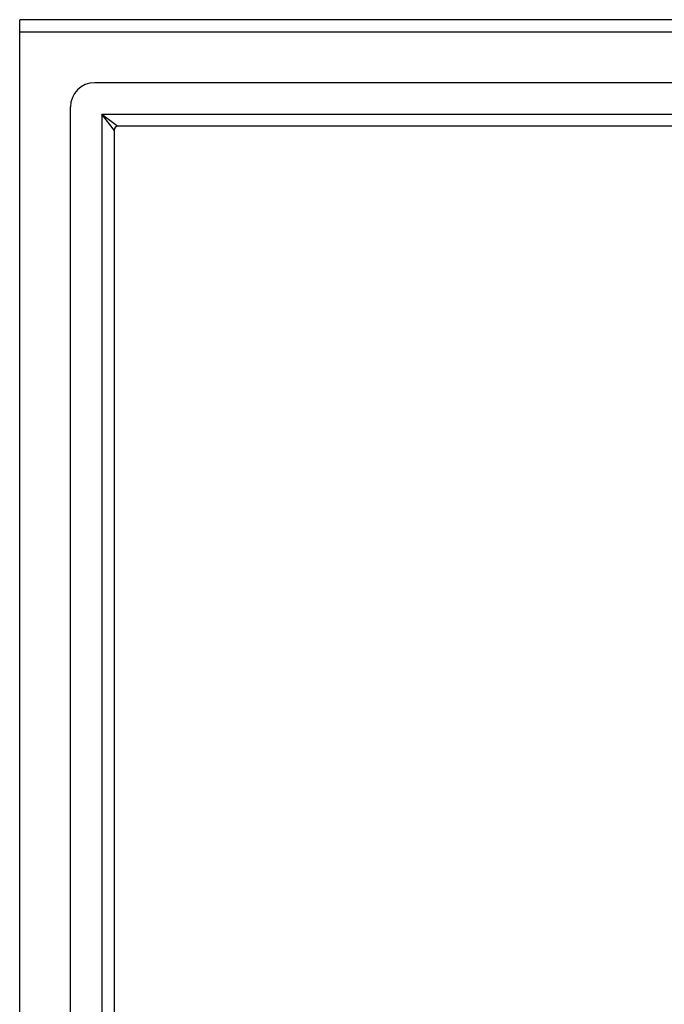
# Model space of a CAD drawing. Header units: inches. Extents: x 18 to 430, y 47 to 208.
# Tile 40 of 108: x 195.05 to 200.29, y 136.96 to 144.96. Entities that reach past the tile are written whole.
import ezdxf

# ---------------------------------------------------------------- set-up
doc = ezdxf.new("R2010")
doc.units = ezdxf.units.IN
doc.header["$MEASUREMENT"] = 0
doc.layers.add('Visible Edges(ANSI)', color=7, linetype='Continuous', lineweight=25)
doc.layers.add('Visible Tangent Edges(ANSI)', color=7, linetype='Continuous', lineweight=25)

msp = doc.modelspace()

# ---------------------------------------------------------------- linework, layer by layer
at = {"layer": 'Visible Edges(ANSI)'}
for p, q in [((236.8539, 144.9593), (195.0519, 144.9593)), ((236.2442, 144.4475), (195.6616, 144.4475)), ((195.4647, 113.668), (195.4647, 144.2507)), ((236.0557, 144.0932), (195.85, 144.0932)), ((195.819, 144.0622), (195.819, 113.8565))]:
    msp.add_line(p, q, dxfattribs=at)
for centre, radius in [((195.6616, 144.2507), 0.1969), ((195.85, 144.0622), 0.031)]:
    msp.add_arc(centre, radius, 90, 180, dxfattribs=at)
at = {"layer": 'Visible Tangent Edges(ANSI)'}
for p, q in [((195.0519, 144.8603), (195.0519, 144.9593)), ((195.0519, 144.8603), (236.8539, 144.8603)), ((195.0519, 113.0583), (195.0519, 144.8603)), ((195.72, 144.1922), (195.85, 144.0932)), ((195.819, 144.0622), (195.72, 144.1922)), ((195.72, 144.1922), (236.1857, 144.1922)), ((195.72, 144.1922), (195.72, 113.7265))]:
    msp.add_line(p, q, dxfattribs=at)

doc.saveas('drawing.dxf')
